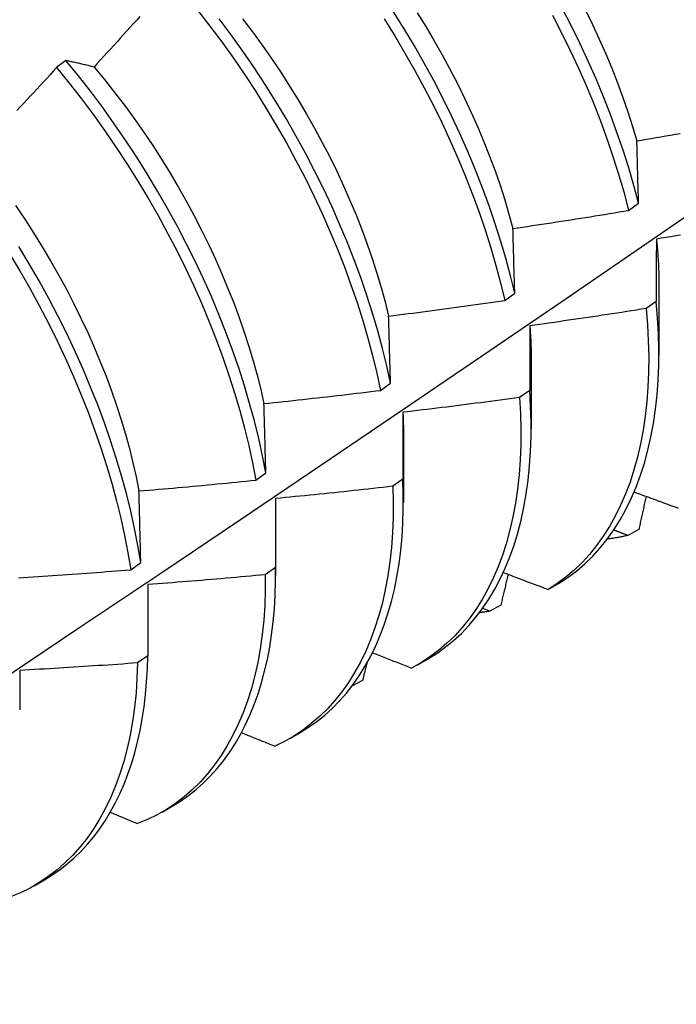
# Model space of a CAD drawing. Header units: inches. Extents: x 26 to 729, y 80 to 337.
# Tile 146 of 155: x 688.443 to 688.622, y 272.577 to 272.845. Entities that reach past the tile are written whole.
import ezdxf

# ---------------------------------------------------------------- set-up
doc = ezdxf.new("R2010")
doc.units = ezdxf.units.IN
doc.header["$MEASUREMENT"] = 0
doc.layers.add('Visible Edges(ANSI)', color=7, linetype='Continuous', lineweight=25)

msp = doc.modelspace()

# ---------------------------------------------------------------- linework, layer by layer
at = {"layer": 'Visible Edges(ANSI)'}
for p, q in [((688.45537, 272.83423), (688.45284, 272.83231)), ((688.60863, 272.79346), (688.61132, 272.79543)), ((688.57491, 272.76896), (688.57761, 272.77092)), ((688.61689, 272.77253), (688.61686, 272.75408)), ((688.61612, 272.76869), (688.61337, 272.76675)), ((688.58209, 272.7525), (688.58207, 272.73404)), ((688.54106, 272.74449), (688.54378, 272.74645)), ((688.58168, 272.74447), (688.57892, 272.74254)), ((688.54729, 272.73246), (688.54727, 272.714)), ((688.50711, 272.72006), (688.50983, 272.72202)), ((688.54713, 272.72032), (688.54436, 272.71839)), ((688.51249, 272.71242), (688.51247, 272.69396)), ((688.61138, 272.70667), (688.60838, 272.70501)), ((688.47303, 272.69568), (688.47576, 272.69763)), ((688.51245, 272.69624), (688.50967, 272.69431)), ((688.47769, 272.69164), (688.47766, 272.67222)), ((688.58672, 272.69031), (688.58969, 272.69203)), ((688.57079, 272.6844), (688.56887, 272.68515)), ((688.5738, 272.68604), (688.57079, 272.6844)), ((688.47766, 272.67222), (688.47487, 272.67031)), ((688.55115, 272.66982), (688.55393, 272.67142)), ((688.53616, 272.66556), (688.53325, 272.66399)), ((688.51635, 272.64978), (688.51913, 272.65138)), ((688.48155, 272.62974), (688.48433, 272.63134)), ((688.44675, 272.6097), (688.44953, 272.6113))]:
    msp.add_line(p, q, dxfattribs=at)
at = {"layer": 'Visible Edges(ANSI)', "flags": 128}
for points in [[(688.61132, 272.79543), (688.61005, 272.80021), (688.60864, 272.80502), (688.60711, 272.80985), (688.60545, 272.81469), (688.60367, 272.81955), (688.60177, 272.82441), (688.59975, 272.82926), (688.59761, 272.83411), (688.59535, 272.83894), (688.59298, 272.84375), (688.59051, 272.84854)], [(688.47553, 272.84626), (688.47464, 272.84527), (688.47375, 272.84429), (688.47286, 272.8433), (688.47197, 272.84231), (688.47108, 272.84132), (688.47019, 272.84034), (688.4693, 272.83935), (688.4684, 272.83837), (688.46751, 272.83738), (688.46661, 272.8364), (688.46572, 272.83542), (688.46482, 272.83444), (688.46392, 272.83346), (688.46303, 272.83248)], [(688.49125, 272.84791), (688.49458, 272.84364), (688.49782, 272.83929), (688.50099, 272.83486), (688.50406, 272.83036), (688.50705, 272.8258), (688.50994, 272.82119), (688.51273, 272.81652), (688.51543, 272.81181), (688.51802, 272.80706), (688.5205, 272.80228), (688.52287, 272.79747), (688.52513, 272.79264), (688.52727, 272.78779), (688.5293, 272.78294), (688.53121, 272.77808), (688.533, 272.77322), (688.53466, 272.76837), (688.5362, 272.76354), (688.53761, 272.75873), (688.53889, 272.75395), (688.54004, 272.7492), (688.54106, 272.74449)], [(688.57761, 272.77092), (688.57645, 272.77567), (688.57517, 272.78045), (688.57376, 272.78526), (688.57222, 272.79009), (688.57055, 272.79494), (688.56876, 272.7998), (688.56685, 272.80465), (688.56482, 272.80951), (688.56268, 272.81436), (688.56042, 272.81919), (688.55804, 272.824), (688.55556, 272.82878), (688.55297, 272.83353), (688.55027, 272.83824), (688.54748, 272.84291), (688.54459, 272.84752)], [(688.55107, 272.84727), (688.55341, 272.84347), (688.55568, 272.83964), (688.55786, 272.83577), (688.55997, 272.83188), (688.56199, 272.82797), (688.56392, 272.82403), (688.56577, 272.82008), (688.56753, 272.81613), (688.56919, 272.81216), (688.57076, 272.8082), (688.57223, 272.80424), (688.5736, 272.80029), (688.57487, 272.79636), (688.57604, 272.79244), (688.57711, 272.78854)], [(688.58791, 272.84658), (688.59038, 272.84179), (688.59274, 272.83698), (688.59499, 272.83214), (688.59712, 272.82729), (688.59913, 272.82244), (688.60103, 272.81758), (688.6028, 272.81272), (688.60445, 272.80788), (688.60597, 272.80305), (688.60736, 272.79824), (688.60863, 272.79346)], [(688.59686, 272.84796), (688.59879, 272.84403), (688.60063, 272.84008), (688.60237, 272.83611), (688.60403, 272.83215), (688.60559, 272.82818), (688.60705, 272.82422), (688.60842, 272.82027), (688.60969, 272.81633), (688.61086, 272.8124)], [(688.54378, 272.74645), (688.54274, 272.75116), (688.54158, 272.75591), (688.54029, 272.7607), (688.53887, 272.76551), (688.53732, 272.77034), (688.53565, 272.77519), (688.53385, 272.78005), (688.53194, 272.7849), (688.5299, 272.78976), (688.52775, 272.7946), (688.52548, 272.79944), (688.5231, 272.80424), (688.52061, 272.80902), (688.51801, 272.81377), (688.51531, 272.81848), (688.51251, 272.82314), (688.50961, 272.82775), (688.50662, 272.83231), (688.50354, 272.8368), (688.50037, 272.84122), (688.49711, 272.84557)], [(688.50346, 272.84556), (688.50616, 272.84202), (688.50879, 272.83842), (688.51136, 272.83476), (688.51386, 272.83106), (688.51628, 272.82731), (688.51863, 272.82352), (688.5209, 272.81969), (688.52309, 272.81583), (688.5252, 272.81194), (688.52722, 272.80803), (688.52915, 272.8041), (688.53099, 272.80015), (688.53273, 272.79619), (688.53439, 272.79223), (688.53595, 272.78826), (688.53741, 272.7843), (688.53878, 272.78034), (688.54005, 272.7764), (688.54122, 272.77248), (688.54229, 272.76857), (688.54326, 272.7647)], [(688.54202, 272.84557), (688.54491, 272.84095), (688.5477, 272.83628), (688.55038, 272.83157), (688.55296, 272.82682), (688.55544, 272.82203), (688.55781, 272.81722), (688.56006, 272.81239), (688.5622, 272.80754), (688.56422, 272.80269), (688.56612, 272.79783), (688.5679, 272.79297), (688.56955, 272.78813), (688.57108, 272.7833), (688.57249, 272.77849), (688.57376, 272.77371), (688.57491, 272.76896)], [(688.46303, 272.83248), (688.4627, 272.83256), (688.46237, 272.83265), (688.46205, 272.83273), (688.46172, 272.83281), (688.46139, 272.83289), (688.46107, 272.83296), (688.46075, 272.83304), (688.46043, 272.83312), (688.4601, 272.8332), (688.45978, 272.83327), (688.45946, 272.83334), (688.45914, 272.83342), (688.45882, 272.83349), (688.45851, 272.83356), (688.45819, 272.83363), (688.45787, 272.8337), (688.45756, 272.83377), (688.45724, 272.83384), (688.45693, 272.8339), (688.45661, 272.83397), (688.4563, 272.83404), (688.45599, 272.8341), (688.45568, 272.83416), (688.45537, 272.83423)], [(688.50983, 272.72202), (688.50892, 272.72669), (688.50788, 272.7314), (688.50671, 272.73616), (688.50541, 272.74094), (688.50398, 272.74576), (688.50243, 272.75059), (688.50075, 272.75544), (688.49895, 272.76029), (688.49702, 272.76515), (688.49498, 272.77001), (688.49282, 272.77485), (688.49054, 272.77968), (688.48816, 272.78449), (688.48566, 272.78927), (688.48306, 272.79401), (688.48035, 272.79872), (688.47754, 272.80338), (688.47464, 272.80798), (688.47164, 272.81253), (688.46855, 272.81702), (688.46538, 272.82144), (688.46212, 272.82578), (688.45878, 272.83005), (688.45537, 272.83423)], [(688.46303, 272.83248), (688.46585, 272.82907), (688.46861, 272.82559), (688.47131, 272.82206), (688.47394, 272.81846), (688.47651, 272.81481), (688.479, 272.81111), (688.48142, 272.80736), (688.48376, 272.80356), (688.48602, 272.79973), (688.4882, 272.79587), (688.4903, 272.79198), (688.49232, 272.78806), (688.49425, 272.78412), (688.49609, 272.78017), (688.49785, 272.77621), (688.49951, 272.77225), (688.50108, 272.76828), (688.50255, 272.76432), (688.50393, 272.76036), (688.50521, 272.75642), (688.50639, 272.7525), (688.50747, 272.7486), (688.50845, 272.74473), (688.50931, 272.74089)], [(688.45284, 272.83231), (688.45194, 272.83133), (688.45104, 272.83036), (688.45014, 272.82938), (688.44923, 272.82841), (688.44833, 272.82744), (688.44742, 272.82646), (688.44652, 272.82549), (688.44561, 272.82452), (688.4447, 272.82355), (688.44379, 272.82258), (688.44288, 272.82161), (688.44197, 272.82064)], [(688.45284, 272.83231), (688.45625, 272.82813), (688.45958, 272.82386), (688.46284, 272.81951), (688.466, 272.81508), (688.46909, 272.81059), (688.47208, 272.80604), (688.47497, 272.80143), (688.47777, 272.79676), (688.48047, 272.79205), (688.48307, 272.78731), (688.48555, 272.78252), (688.48793, 272.77772), (688.4902, 272.77289), (688.49235, 272.76804), (688.49439, 272.76318), (688.4963, 272.75833), (688.4981, 272.75347), (688.49977, 272.74862), (688.50131, 272.74379), (688.50273, 272.73898), (688.50402, 272.73419), (688.50518, 272.72944), (688.50621, 272.72473), (688.50711, 272.72006)], [(688.61086, 272.8124), (688.61217, 272.81262), (688.61348, 272.81285), (688.61479, 272.81307), (688.6161, 272.81329), (688.61741, 272.81352), (688.61872, 272.81374), (688.62003, 272.81397), (688.62134, 272.8142), (688.62265, 272.81443)], [(688.61132, 272.79543), (688.6113, 272.79614), (688.61129, 272.79686), (688.61127, 272.79758), (688.61125, 272.7983), (688.61123, 272.79901), (688.61121, 272.79973), (688.61119, 272.80044), (688.61117, 272.80115), (688.61115, 272.80186), (688.61113, 272.80257), (688.61111, 272.80328), (688.61109, 272.80399), (688.61107, 272.8047), (688.61105, 272.8054), (688.61104, 272.80611), (688.61102, 272.80681), (688.611, 272.80751), (688.61098, 272.80822), (688.61096, 272.80892), (688.61094, 272.80962), (688.61092, 272.81031), (688.6109, 272.81101), (688.61088, 272.81171), (688.61086, 272.8124)], [(688.30365, 272.57741), (688.32595, 272.59195), (688.3482, 272.60652), (688.37042, 272.62113), (688.3926, 272.63576), (688.41474, 272.65043), (688.43683, 272.66512), (688.45889, 272.67984), (688.48091, 272.69459), (688.50289, 272.70936), (688.52482, 272.72416), (688.54672, 272.73898), (688.56858, 272.75383), (688.59039, 272.7687), (688.61217, 272.78359), (688.6339, 272.7985)], [(688.44165, 272.79483), (688.44415, 272.79112), (688.44657, 272.78737), (688.44892, 272.78358), (688.45119, 272.77975), (688.45338, 272.77589), (688.45549, 272.772), (688.45752, 272.76808), (688.45946, 272.76415), (688.46131, 272.7602), (688.46307, 272.75625), (688.46473, 272.75228), (688.4663, 272.74832), (688.46778, 272.74436), (688.46915, 272.74041), (688.47042, 272.73647), (688.47159, 272.73254), (688.47266, 272.72864), (688.47363, 272.72477), (688.4745, 272.72092), (688.47527, 272.71711)], [(688.57711, 272.78854), (688.57843, 272.78873), (688.57974, 272.78893), (688.58106, 272.78912), (688.58237, 272.78932), (688.58369, 272.78951), (688.585, 272.78971), (688.58632, 272.78991), (688.58763, 272.79011), (688.58895, 272.79031), (688.59026, 272.79052), (688.59157, 272.79072), (688.59289, 272.79093), (688.5942, 272.79113), (688.59551, 272.79134), (688.59683, 272.79155), (688.59814, 272.79175), (688.59945, 272.79196), (688.60076, 272.79218), (688.60207, 272.79239), (688.60339, 272.7926), (688.6047, 272.79281), (688.60601, 272.79303), (688.60732, 272.79325), (688.60863, 272.79346)], [(688.57761, 272.77092), (688.57759, 272.77166), (688.57757, 272.77241), (688.57755, 272.77315), (688.57753, 272.7739), (688.57751, 272.77464), (688.57748, 272.77538), (688.57746, 272.77612), (688.57744, 272.77686), (688.57742, 272.77759), (688.5774, 272.77833), (688.57738, 272.77907), (688.57736, 272.7798), (688.57734, 272.78054), (688.57732, 272.78127), (688.5773, 272.782), (688.57728, 272.78273), (688.57726, 272.78346), (688.57724, 272.78419), (688.57722, 272.78492), (688.5772, 272.78564), (688.57717, 272.78637), (688.57715, 272.78709), (688.57713, 272.78782), (688.57711, 272.78854)], [(688.61618, 272.78566), (688.61618, 272.78496), (688.61617, 272.78426), (688.61617, 272.78357), (688.61617, 272.78287), (688.61616, 272.78217), (688.61616, 272.78147), (688.61616, 272.78077), (688.61615, 272.78007), (688.61615, 272.77936), (688.61615, 272.77866), (688.61615, 272.77795), (688.61614, 272.77725), (688.61614, 272.77654), (688.61614, 272.77583), (688.61614, 272.77512), (688.61613, 272.77441), (688.61613, 272.7737), (688.61613, 272.77299), (688.61613, 272.77227), (688.61613, 272.77156), (688.61613, 272.77084), (688.61612, 272.77013), (688.61612, 272.76941), (688.61612, 272.76869)], [(688.62276, 272.78672), (688.62144, 272.78651), (688.62013, 272.78629), (688.61881, 272.78608), (688.6175, 272.78587), (688.61618, 272.78566)], [(688.61618, 272.78566), (688.61624, 272.78509), (688.61629, 272.78453), (688.61635, 272.78397), (688.6164, 272.78341), (688.61645, 272.78286), (688.61649, 272.7823), (688.61654, 272.78175), (688.61658, 272.78119), (688.61661, 272.78064), (688.61665, 272.78009), (688.61668, 272.77954), (688.61671, 272.779), (688.61674, 272.77845), (688.61676, 272.77791), (688.61679, 272.77736), (688.61681, 272.77682), (688.61682, 272.77628), (688.61684, 272.77574), (688.61685, 272.77521), (688.61686, 272.77467), (688.61687, 272.77414), (688.61687, 272.77361), (688.61688, 272.77308), (688.61688, 272.77255)], [(688.44001, 272.78166), (688.44281, 272.777), (688.44552, 272.7723), (688.44812, 272.76755), (688.45061, 272.76277), (688.453, 272.75796), (688.45527, 272.75313), (688.45743, 272.74829), (688.45947, 272.74343), (688.46139, 272.73857), (688.46319, 272.73372), (688.46487, 272.72887), (688.46642, 272.72404), (688.46785, 272.71922), (688.46915, 272.71444), (688.47032, 272.70968), (688.47135, 272.70497), (688.47226, 272.7003), (688.47303, 272.69568)], [(688.47576, 272.69763), (688.47498, 272.70225), (688.47406, 272.70693), (688.47302, 272.71164), (688.47184, 272.7164), (688.47053, 272.72119), (688.4691, 272.726), (688.46753, 272.73084), (688.46585, 272.73569), (688.46404, 272.74054), (688.4621, 272.7454), (688.46005, 272.75026), (688.45789, 272.7551), (688.4556, 272.75993), (688.45321, 272.76473), (688.45071, 272.76951), (688.4481, 272.77425), (688.44539, 272.77896), (688.44257, 272.78361)], [(688.54326, 272.7647), (688.54458, 272.76486), (688.5459, 272.76503), (688.54722, 272.7652), (688.54854, 272.76537), (688.54986, 272.76554), (688.55118, 272.76571), (688.5525, 272.76588), (688.55382, 272.76605), (688.55514, 272.76623), (688.55646, 272.7664), (688.55778, 272.76658), (688.5591, 272.76675), (688.56042, 272.76693), (688.56173, 272.76711), (688.56305, 272.76729), (688.56437, 272.76747), (688.56569, 272.76765), (688.567, 272.76784), (688.56832, 272.76802), (688.56964, 272.76821), (688.57096, 272.76839), (688.57227, 272.76858), (688.57359, 272.76877), (688.57491, 272.76896)], [(688.58969, 272.69203), (688.59214, 272.69363), (688.59448, 272.6954), (688.59673, 272.69732), (688.59887, 272.6994), (688.6009, 272.70164), (688.60282, 272.70403), (688.60462, 272.70657), (688.60631, 272.70925), (688.60789, 272.71208), (688.60934, 272.71504), (688.61066, 272.71814), (688.61187, 272.72137), (688.61294, 272.72472), (688.61389, 272.7282), (688.61471, 272.7318), (688.6154, 272.73551), (688.61596, 272.73933), (688.61638, 272.74325), (688.61668, 272.74727), (688.61683, 272.75139), (688.61686, 272.7556), (688.61675, 272.75988), (688.6165, 272.76425), (688.61612, 272.76869)], [(688.61337, 272.76675), (688.61205, 272.76654), (688.61074, 272.76634), (688.60942, 272.76613), (688.6081, 272.76593), (688.60678, 272.76572), (688.60547, 272.76552), (688.60415, 272.76532), (688.60283, 272.76512), (688.60151, 272.76492), (688.60019, 272.76472), (688.59887, 272.76452), (688.59756, 272.76433), (688.59624, 272.76413), (688.59492, 272.76394), (688.5936, 272.76375), (688.59228, 272.76356), (688.59096, 272.76337), (688.58964, 272.76318), (688.58832, 272.76299), (688.587, 272.7628), (688.58567, 272.76262), (688.58435, 272.76243), (688.58303, 272.76225), (688.58171, 272.76207)], [(688.61337, 272.76675), (688.61374, 272.76232), (688.61398, 272.75796), (688.61408, 272.75367), (688.61404, 272.74947), (688.61387, 272.74537), (688.61357, 272.74135), (688.61314, 272.73743), (688.61257, 272.73362), (688.61187, 272.72992), (688.61104, 272.72633), (688.61008, 272.72286), (688.609, 272.71952), (688.60778, 272.7163), (688.60645, 272.71321), (688.60499, 272.71026), (688.60341, 272.70744), (688.60171, 272.70477), (688.59989, 272.70224), (688.59797, 272.69986), (688.59593, 272.69764), (688.59378, 272.69557), (688.59153, 272.69365), (688.58917, 272.6919), (688.58672, 272.69031)], [(688.54378, 272.74645), (688.54375, 272.74722), (688.54373, 272.74799), (688.54371, 272.74876), (688.54369, 272.74953), (688.54367, 272.7503), (688.54365, 272.75106), (688.54363, 272.75183), (688.54361, 272.75259), (688.54359, 272.75336), (688.54357, 272.75412), (688.54354, 272.75488), (688.54352, 272.75564), (688.5435, 272.7564), (688.54348, 272.75716), (688.54346, 272.75792), (688.54344, 272.75868), (688.54342, 272.75943), (688.54339, 272.76019), (688.54337, 272.76094), (688.54335, 272.7617), (688.54333, 272.76245), (688.54331, 272.7632), (688.54328, 272.76395), (688.54326, 272.7647)], [(688.58171, 272.76207), (688.58171, 272.76134), (688.58171, 272.76062), (688.5817, 272.7599), (688.5817, 272.75917), (688.5817, 272.75845), (688.5817, 272.75772), (688.5817, 272.75699), (688.5817, 272.75627), (688.5817, 272.75554), (688.58169, 272.75481), (688.58169, 272.75407), (688.58169, 272.75334), (688.58169, 272.75261), (688.58169, 272.75187), (688.58169, 272.75114), (688.58169, 272.7504), (688.58169, 272.74966), (688.58169, 272.74893), (688.58169, 272.74819), (688.58169, 272.74745), (688.58168, 272.7467), (688.58168, 272.74596), (688.58168, 272.74522), (688.58168, 272.74447)], [(688.58171, 272.76207), (688.58174, 272.76166), (688.58177, 272.76125), (688.5818, 272.76084), (688.58183, 272.76044), (688.58185, 272.76003), (688.58188, 272.75963), (688.5819, 272.75923), (688.58192, 272.75882), (688.58195, 272.75842), (688.58196, 272.75802), (688.58198, 272.75762), (688.582, 272.75722), (688.58201, 272.75682), (688.58203, 272.75642), (688.58204, 272.75603), (688.58205, 272.75563), (688.58206, 272.75524), (688.58207, 272.75484), (688.58208, 272.75445), (688.58208, 272.75405), (688.58209, 272.75366), (688.58209, 272.75327), (688.58209, 272.75288), (688.58209, 272.75249)], [(688.50931, 272.74089), (688.51064, 272.74103), (688.51196, 272.74117), (688.51329, 272.74131), (688.51461, 272.74145), (688.51594, 272.74159), (688.51726, 272.74173), (688.51858, 272.74188), (688.51991, 272.74202), (688.52123, 272.74217), (688.52255, 272.74232), (688.52388, 272.74247), (688.5252, 272.74262), (688.52652, 272.74277), (688.52785, 272.74292), (688.52917, 272.74307), (688.53049, 272.74322), (688.53181, 272.74338), (688.53314, 272.74353), (688.53446, 272.74369), (688.53578, 272.74385), (688.5371, 272.74401), (688.53842, 272.74417), (688.53974, 272.74433), (688.54106, 272.74449)], [(688.55393, 272.67142), (688.55636, 272.67292), (688.55869, 272.67458), (688.56093, 272.67639), (688.56307, 272.67835), (688.5651, 272.68047), (688.56703, 272.68273), (688.56886, 272.68513), (688.57057, 272.68767), (688.57217, 272.69035), (688.57366, 272.69316), (688.57503, 272.69611), (688.57629, 272.69918), (688.57742, 272.70237), (688.57844, 272.70569), (688.57933, 272.70912), (688.58009, 272.71266), (688.58074, 272.71631), (688.58126, 272.72006), (688.58165, 272.72391), (688.58191, 272.72786), (688.58205, 272.73189), (688.58205, 272.73601), (688.58193, 272.7402), (688.58168, 272.74447)], [(688.57892, 272.74254), (688.5776, 272.74236), (688.57628, 272.74218), (688.57496, 272.742), (688.57363, 272.74183), (688.57231, 272.74165), (688.57099, 272.74148), (688.56966, 272.7413), (688.56834, 272.74113), (688.56702, 272.74096), (688.56569, 272.74079), (688.56437, 272.74062), (688.56304, 272.74046), (688.56172, 272.74029), (688.56039, 272.74012), (688.55907, 272.73996), (688.55774, 272.7398), (688.55642, 272.73963), (688.55509, 272.73947), (688.55377, 272.73931), (688.55244, 272.73915), (688.55112, 272.739), (688.54979, 272.73884), (688.54847, 272.73868), (688.54714, 272.73853)], [(688.57892, 272.74254), (688.57917, 272.73817), (688.57928, 272.73389), (688.57925, 272.72968), (688.57909, 272.72557), (688.5788, 272.72155), (688.57837, 272.71763), (688.57781, 272.71381), (688.57712, 272.7101), (688.5763, 272.7065), (688.57534, 272.70303), (688.57427, 272.69967), (688.57306, 272.69645), (688.57173, 272.69335), (688.57028, 272.69039), (688.56871, 272.68756), (688.56701, 272.68488), (688.56521, 272.68235), (688.56328, 272.67996), (688.56125, 272.67773), (688.55911, 272.67565), (688.55686, 272.67372), (688.55451, 272.67196), (688.55207, 272.67036), (688.54952, 272.66892)], [(688.50983, 272.72202), (688.50981, 272.72281), (688.50979, 272.72361), (688.50977, 272.72441), (688.50974, 272.7252), (688.50972, 272.72599), (688.5097, 272.72679), (688.50968, 272.72758), (688.50966, 272.72837), (688.50964, 272.72916), (688.50962, 272.72995), (688.5096, 272.73074), (688.50958, 272.73152), (688.50956, 272.73231), (688.50953, 272.73309), (688.50951, 272.73388), (688.50949, 272.73466), (688.50947, 272.73544), (688.50945, 272.73622), (688.50943, 272.737), (688.5094, 272.73778), (688.50938, 272.73856), (688.50936, 272.73934), (688.50934, 272.74011), (688.50931, 272.74089)], [(688.54714, 272.73853), (688.54714, 272.73778), (688.54714, 272.73703), (688.54714, 272.73629), (688.54713, 272.73554), (688.54713, 272.73478), (688.54713, 272.73403), (688.54713, 272.73328), (688.54713, 272.73252), (688.54713, 272.73177), (688.54713, 272.73101), (688.54713, 272.73025), (688.54713, 272.7295), (688.54713, 272.72874), (688.54713, 272.72798), (688.54713, 272.72722), (688.54713, 272.72645), (688.54713, 272.72569), (688.54713, 272.72493), (688.54713, 272.72416), (688.54713, 272.72339), (688.54713, 272.72263), (688.54713, 272.72186), (688.54713, 272.72109), (688.54713, 272.72032)], [(688.54714, 272.73853), (688.54715, 272.73827), (688.54716, 272.73802), (688.54718, 272.73776), (688.54719, 272.73751), (688.5472, 272.73725), (688.54721, 272.73699), (688.54722, 272.73674), (688.54723, 272.73649), (688.54723, 272.73623), (688.54724, 272.73598), (688.54725, 272.73572), (688.54726, 272.73547), (688.54726, 272.73522), (688.54727, 272.73497), (688.54727, 272.73471), (688.54728, 272.73446), (688.54728, 272.73421), (688.54728, 272.73396), (688.54729, 272.73371), (688.54729, 272.73346), (688.54729, 272.73321), (688.54729, 272.73296), (688.54729, 272.73271), (688.54729, 272.73246)], [(688.47527, 272.71711), (688.4766, 272.71722), (688.47792, 272.71733), (688.47925, 272.71745), (688.48058, 272.71756), (688.48191, 272.71768), (688.48323, 272.71779), (688.48456, 272.71791), (688.48589, 272.71803), (688.48722, 272.71815), (688.48854, 272.71827), (688.48987, 272.71839), (688.4912, 272.71851), (688.49252, 272.71864), (688.49385, 272.71876), (688.49518, 272.71889), (688.4965, 272.71901), (688.49783, 272.71914), (688.49915, 272.71927), (688.50048, 272.7194), (688.5018, 272.71953), (688.50313, 272.71966), (688.50446, 272.71979), (688.50578, 272.71993), (688.50711, 272.72006)], [(688.51913, 272.65138), (688.52146, 272.65282), (688.52371, 272.6544), (688.52587, 272.65613), (688.52793, 272.65799), (688.5299, 272.65999), (688.53178, 272.66213), (688.53356, 272.6644), (688.53523, 272.6668), (688.53681, 272.66933), (688.53828, 272.67198), (688.53964, 272.67475), (688.5409, 272.67764), (688.54205, 272.68065), (688.54308, 272.68377), (688.54401, 272.687), (688.54482, 272.69034), (688.54551, 272.69377), (688.5461, 272.6973), (688.54656, 272.70093), (688.54691, 272.70465), (688.54714, 272.70845), (688.54725, 272.71233), (688.54725, 272.71629), (688.54713, 272.72032)], [(688.54436, 272.71839), (688.54447, 272.7141), (688.54446, 272.70989), (688.5443, 272.70577), (688.54402, 272.70174), (688.5436, 272.69782), (688.54305, 272.69399), (688.54236, 272.69028), (688.54155, 272.68668), (688.54061, 272.68319), (688.53954, 272.67983), (688.53834, 272.67659), (688.53702, 272.67349), (688.53557, 272.67052), (688.534, 272.66769), (688.53232, 272.665), (688.53052, 272.66246), (688.5286, 272.66006), (688.52658, 272.65782), (688.52444, 272.65573), (688.5222, 272.65379), (688.51986, 272.65202), (688.51742, 272.65041), (688.51488, 272.64897), (688.51224, 272.64769)], [(688.54436, 272.71839), (688.54303, 272.71824), (688.5417, 272.71809), (688.54038, 272.71794), (688.53905, 272.71779), (688.53772, 272.71764), (688.53639, 272.7175), (688.53507, 272.71735), (688.53374, 272.71721), (688.53241, 272.71707), (688.53108, 272.71692), (688.52975, 272.71678), (688.52842, 272.71664), (688.52709, 272.71651), (688.52576, 272.71637), (688.52444, 272.71623), (688.52311, 272.7161), (688.52178, 272.71596), (688.52045, 272.71583), (688.51912, 272.7157), (688.51779, 272.71557), (688.51646, 272.71544), (688.51513, 272.71531), (688.5138, 272.71518), (688.51247, 272.71505)], [(688.47576, 272.69763), (688.47574, 272.69845), (688.47572, 272.69927), (688.4757, 272.70009), (688.47568, 272.70091), (688.47566, 272.70173), (688.47564, 272.70255), (688.47562, 272.70337), (688.4756, 272.70418), (688.47558, 272.705), (688.47556, 272.70581), (688.47554, 272.70663), (688.47552, 272.70744), (688.4755, 272.70825), (688.47548, 272.70906), (688.47546, 272.70987), (688.47544, 272.71068), (688.47542, 272.71149), (688.4754, 272.71229), (688.47538, 272.7131), (688.47535, 272.7139), (688.47533, 272.71471), (688.47531, 272.71551), (688.47529, 272.71631), (688.47527, 272.71711)], [(688.51247, 272.71505), (688.51246, 272.71428), (688.51246, 272.71351), (688.51246, 272.71273), (688.51246, 272.71196), (688.51246, 272.71118), (688.51246, 272.7104), (688.51246, 272.70962), (688.51246, 272.70884), (688.51246, 272.70806), (688.51246, 272.70728), (688.51246, 272.7065), (688.51246, 272.70571), (688.51246, 272.70493), (688.51246, 272.70414), (688.51246, 272.70336), (688.51246, 272.70257), (688.51245, 272.70178), (688.51245, 272.70099), (688.51245, 272.7002), (688.51245, 272.69941), (688.51245, 272.69862), (688.51245, 272.69783), (688.51245, 272.69703), (688.51245, 272.69624)], [(688.51247, 272.71505), (688.51247, 272.71494), (688.51247, 272.71483), (688.51247, 272.71472), (688.51247, 272.71461), (688.51248, 272.7145), (688.51248, 272.71439), (688.51248, 272.71428), (688.51248, 272.71417), (688.51248, 272.71406), (688.51248, 272.71395), (688.51249, 272.71384), (688.51249, 272.71373), (688.51249, 272.71362), (688.51249, 272.71351), (688.51249, 272.7134), (688.51249, 272.71329), (688.51249, 272.71318), (688.51249, 272.71307), (688.51249, 272.71296), (688.51249, 272.71285), (688.51249, 272.71274), (688.51249, 272.71264), (688.51249, 272.71253), (688.51249, 272.71242)], [(688.61013, 272.71684), (688.6107, 272.71663), (688.61127, 272.71642), (688.61184, 272.71621), (688.61241, 272.716), (688.61298, 272.7158), (688.61355, 272.71559), (688.61412, 272.71538), (688.61469, 272.71517), (688.61526, 272.71496), (688.61583, 272.71475), (688.6164, 272.71454), (688.61697, 272.71434), (688.61754, 272.71413), (688.61811, 272.71392), (688.61868, 272.71371), (688.61925, 272.7135), (688.61982, 272.71329), (688.62039, 272.71309), (688.62097, 272.71288), (688.62154, 272.71267), (688.62211, 272.71246)], [(688.61338, 272.71565), (688.6133, 272.71527), (688.61321, 272.7149), (688.61313, 272.71453), (688.61305, 272.71415), (688.61297, 272.71378), (688.61288, 272.7134), (688.6128, 272.71303), (688.61272, 272.71266), (688.61263, 272.71228), (688.61255, 272.71191), (688.61247, 272.71153), (688.61239, 272.71116), (688.6123, 272.71079), (688.61222, 272.71041), (688.61214, 272.71004), (688.61205, 272.70966), (688.61197, 272.70929), (688.61189, 272.70892), (688.6118, 272.70854), (688.61172, 272.70817), (688.61163, 272.70779), (688.61155, 272.70742), (688.61147, 272.70704), (688.61138, 272.70667)], [(688.60838, 272.70501), (688.60822, 272.70507), (688.60806, 272.70514), (688.6079, 272.7052), (688.60774, 272.70526), (688.60758, 272.70532), (688.60742, 272.70538), (688.60726, 272.70544), (688.6071, 272.7055), (688.60695, 272.70556), (688.60679, 272.70562), (688.60663, 272.70568), (688.60647, 272.70574), (688.60631, 272.7058), (688.60615, 272.70586), (688.60599, 272.70592), (688.60583, 272.70598), (688.60567, 272.70604), (688.60551, 272.7061), (688.60535, 272.70617), (688.60519, 272.70623), (688.60504, 272.70629), (688.60488, 272.70635), (688.60472, 272.70641), (688.60456, 272.70647)], [(688.60838, 272.70501), (688.60815, 272.70496), (688.60793, 272.70491), (688.6077, 272.70486), (688.60747, 272.70481), (688.60724, 272.70476), (688.60701, 272.70471), (688.60678, 272.70466), (688.60655, 272.70462), (688.60632, 272.70457), (688.60609, 272.70453), (688.60586, 272.70448), (688.60563, 272.70444), (688.60539, 272.7044), (688.60516, 272.70436), (688.60493, 272.70432), (688.6047, 272.70428), (688.60446, 272.70425), (688.60423, 272.70421), (688.60399, 272.70418), (688.60376, 272.70414), (688.60352, 272.70411), (688.60328, 272.70408), (688.60305, 272.70405), (688.60281, 272.70402)], [(688.48433, 272.63134), (688.48657, 272.63272), (688.48873, 272.63422), (688.4908, 272.63586), (688.49279, 272.63763), (688.4947, 272.63952), (688.49652, 272.64154), (688.49825, 272.64368), (688.49989, 272.64594), (688.50143, 272.64832), (688.50288, 272.65082), (688.50423, 272.65342), (688.50548, 272.65614), (688.50664, 272.65896), (688.50769, 272.66189), (688.50864, 272.66493), (688.50949, 272.66805), (688.51023, 272.67128), (688.51087, 272.6746), (688.5114, 272.678), (688.51183, 272.68149), (688.51215, 272.68507), (688.51236, 272.68872), (688.51246, 272.69244), (688.51245, 272.69624)], [(688.44245, 272.69346), (688.44378, 272.69354), (688.44511, 272.69363), (688.44644, 272.69372), (688.44777, 272.69381), (688.4491, 272.69389), (688.45043, 272.69399), (688.45176, 272.69408), (688.45309, 272.69417), (688.45442, 272.69426), (688.45575, 272.69436), (688.45708, 272.69445), (688.45841, 272.69455), (688.45974, 272.69465), (688.46107, 272.69475), (688.4624, 272.69485), (688.46373, 272.69495), (688.46506, 272.69505), (688.46639, 272.69515), (688.46772, 272.69525), (688.46904, 272.69536), (688.47037, 272.69546), (688.4717, 272.69557), (688.47303, 272.69568)], [(688.50967, 272.69431), (688.50966, 272.6901), (688.50952, 272.68597), (688.50924, 272.68194), (688.50883, 272.67801), (688.50829, 272.67418), (688.50761, 272.67046), (688.5068, 272.66685), (688.50587, 272.66336), (688.5048, 272.65999), (688.50361, 272.65674), (688.5023, 272.65363), (688.50086, 272.65065), (688.4993, 272.64781), (688.49762, 272.64512), (688.49583, 272.64256), (688.49392, 272.64016), (688.4919, 272.63791), (688.48977, 272.63581), (688.48754, 272.63387), (688.4852, 272.63208), (688.48276, 272.63046), (688.48023, 272.62901), (688.4776, 272.62772), (688.47489, 272.6266)], [(688.50967, 272.69431), (688.50834, 272.69419), (688.50701, 272.69407), (688.50568, 272.69394), (688.50435, 272.69382), (688.50302, 272.6937), (688.50168, 272.69359), (688.50035, 272.69347), (688.49902, 272.69335), (688.49769, 272.69324), (688.49636, 272.69312), (688.49502, 272.69301), (688.49369, 272.6929), (688.49236, 272.69279), (688.49102, 272.69268), (688.48969, 272.69257), (688.48836, 272.69246), (688.48703, 272.69235), (688.48569, 272.69225), (688.48436, 272.69215), (688.48303, 272.69204), (688.48169, 272.69194), (688.48036, 272.69184), (688.47902, 272.69174), (688.47769, 272.69164)], [(688.57579, 272.69444), (688.5757, 272.69409), (688.57562, 272.69374), (688.57554, 272.69339), (688.57546, 272.69304), (688.57538, 272.69269), (688.57529, 272.69234), (688.57521, 272.69199), (688.57513, 272.69164), (688.57505, 272.69129), (688.57496, 272.69094), (688.57488, 272.69059), (688.5748, 272.69024), (688.57472, 272.68989), (688.57463, 272.68954), (688.57455, 272.68919), (688.57447, 272.68884), (688.57438, 272.68849), (688.5743, 272.68814), (688.57422, 272.68779), (688.57414, 272.68744), (688.57405, 272.68709), (688.57397, 272.68674), (688.57389, 272.68639), (688.5738, 272.68604)], [(688.5745, 272.69493), (688.57501, 272.69473), (688.57552, 272.69454), (688.57603, 272.69435), (688.57653, 272.69416), (688.57704, 272.69396), (688.57755, 272.69377), (688.57806, 272.69358), (688.57857, 272.69338), (688.57908, 272.69319), (688.57958, 272.693), (688.58009, 272.69281), (688.5806, 272.69261), (688.58111, 272.69242), (688.58162, 272.69223), (688.58213, 272.69204), (688.58264, 272.69184), (688.58315, 272.69165), (688.58366, 272.69146), (688.58417, 272.69127), (688.58468, 272.69108), (688.58519, 272.69089), (688.5857, 272.69069), (688.58621, 272.6905), (688.58672, 272.69031)], [(688.57079, 272.6844), (688.57068, 272.68438), (688.57056, 272.68436), (688.57045, 272.68434), (688.57033, 272.68432), (688.57022, 272.6843), (688.5701, 272.68428), (688.56999, 272.68426), (688.56987, 272.68424), (688.56976, 272.68422), (688.56964, 272.6842), (688.56953, 272.68419), (688.56941, 272.68417), (688.56929, 272.68415), (688.56918, 272.68414), (688.56906, 272.68412), (688.56895, 272.6841), (688.56883, 272.68409), (688.56871, 272.68407), (688.5686, 272.68405), (688.56848, 272.68404), (688.56836, 272.68402), (688.56825, 272.68401), (688.56813, 272.68399), (688.56801, 272.68398)], [(688.44953, 272.6113), (688.45167, 272.61261), (688.45374, 272.61405), (688.45574, 272.6156), (688.45765, 272.61727), (688.45949, 272.61906), (688.46125, 272.62096), (688.46293, 272.62298), (688.46453, 272.6251), (688.46604, 272.62733), (688.46746, 272.62967), (688.46879, 272.63212), (688.47004, 272.63466), (688.4712, 272.63731), (688.47226, 272.64005), (688.47323, 272.64289), (688.47411, 272.64582), (688.47489, 272.64884), (688.47558, 272.65194), (688.47617, 272.65513), (688.47666, 272.6584), (688.47706, 272.66175), (688.47736, 272.66517), (688.47756, 272.66866), (688.47766, 272.67222)], [(688.53885, 272.6731), (688.53929, 272.67292), (688.53973, 272.67275), (688.54018, 272.67257), (688.54062, 272.6724), (688.54107, 272.67222), (688.54151, 272.67205), (688.54195, 272.67188), (688.5424, 272.6717), (688.54284, 272.67153), (688.54329, 272.67135), (688.54373, 272.67118), (688.54418, 272.67101), (688.54462, 272.67083), (688.54507, 272.67066), (688.54551, 272.67049), (688.54596, 272.67031), (688.5464, 272.67014), (688.54685, 272.66996), (688.54729, 272.66979), (688.54774, 272.66962), (688.54818, 272.66944), (688.54863, 272.66927), (688.54907, 272.6691), (688.54952, 272.66892)], [(688.47487, 272.67031), (688.47473, 272.66618), (688.47446, 272.66214), (688.47406, 272.6582), (688.47352, 272.65436), (688.47285, 272.65063), (688.47206, 272.64702), (688.47113, 272.64352), (688.47007, 272.64014), (688.46889, 272.63689), (688.46758, 272.63377), (688.46615, 272.63079), (688.4646, 272.62794), (688.46293, 272.62523), (688.46114, 272.62267), (688.45924, 272.62026), (688.45723, 272.618), (688.4551, 272.61589), (688.45288, 272.61394), (688.45054, 272.61215), (688.44811, 272.61052), (688.44559, 272.60905), (688.44296, 272.60775), (688.44025, 272.60662)], [(688.47487, 272.67031), (688.47353, 272.67021), (688.4722, 272.67012), (688.47087, 272.67002), (688.46953, 272.66993), (688.4682, 272.66984), (688.46686, 272.66975), (688.46553, 272.66966), (688.46419, 272.66957), (688.46285, 272.66948), (688.46152, 272.66939), (688.46018, 272.66931), (688.45885, 272.66922), (688.45751, 272.66914), (688.45618, 272.66906), (688.45484, 272.66898), (688.4535, 272.6689), (688.45217, 272.66882), (688.45083, 272.66874), (688.4495, 272.66866), (688.44816, 272.66859), (688.44682, 272.66851), (688.44549, 272.66844), (688.44415, 272.66836), (688.44281, 272.66829)], [(688.53733, 272.67023), (688.53728, 272.67003), (688.53723, 272.66984), (688.53718, 272.66965), (688.53713, 272.66945), (688.53708, 272.66926), (688.53704, 272.66906), (688.53699, 272.66887), (688.53694, 272.66867), (688.53689, 272.66848), (688.53684, 272.66828), (688.53679, 272.66809), (688.53674, 272.6679), (688.53669, 272.6677), (688.53665, 272.66751), (688.5366, 272.66731), (688.53655, 272.66712), (688.5365, 272.66692), (688.53645, 272.66673), (688.5364, 272.66653), (688.53635, 272.66634), (688.5363, 272.66615), (688.53625, 272.66595), (688.53621, 272.66576), (688.53616, 272.66556)], [(688.44281, 272.66829), (688.44281, 272.66747), (688.44281, 272.66665), (688.44281, 272.66582), (688.4428, 272.665), (688.4428, 272.66417), (688.4428, 272.66334), (688.4428, 272.66251), (688.44279, 272.66169), (688.44279, 272.66086), (688.44279, 272.66002), (688.44278, 272.65919), (688.44278, 272.65836), (688.44278, 272.65753)], [(688.50317, 272.65135), (688.50354, 272.65119), (688.50392, 272.65104), (688.5043, 272.65089), (688.50468, 272.65074), (688.50505, 272.65058), (688.50543, 272.65043), (688.50581, 272.65028), (688.50619, 272.65012), (688.50656, 272.64997), (688.50694, 272.64982), (688.50732, 272.64967), (688.5077, 272.64951), (688.50808, 272.64936), (688.50846, 272.64921), (688.50883, 272.64906), (688.50921, 272.6489), (688.50959, 272.64875), (688.50997, 272.6486), (688.51035, 272.64845), (688.51073, 272.64829), (688.51111, 272.64814), (688.51149, 272.64799), (688.51186, 272.64784), (688.51224, 272.64769)], [(688.46746, 272.62968), (688.46777, 272.62955), (688.46808, 272.62942), (688.46839, 272.62929), (688.4687, 272.62917), (688.46901, 272.62904), (688.46932, 272.62891), (688.46962, 272.62878), (688.46993, 272.62865), (688.47024, 272.62852), (688.47055, 272.62839), (688.47086, 272.62827), (688.47117, 272.62814), (688.47148, 272.62801), (688.47179, 272.62788), (688.4721, 272.62775), (688.47241, 272.62762), (688.47272, 272.62749), (688.47303, 272.62737), (688.47334, 272.62724), (688.47365, 272.62711), (688.47396, 272.62698), (688.47427, 272.62685), (688.47458, 272.62672), (688.47489, 272.6266)]]:
    msp.add_lwpolyline(points, dxfattribs=at)

doc.saveas('drawing.dxf')
